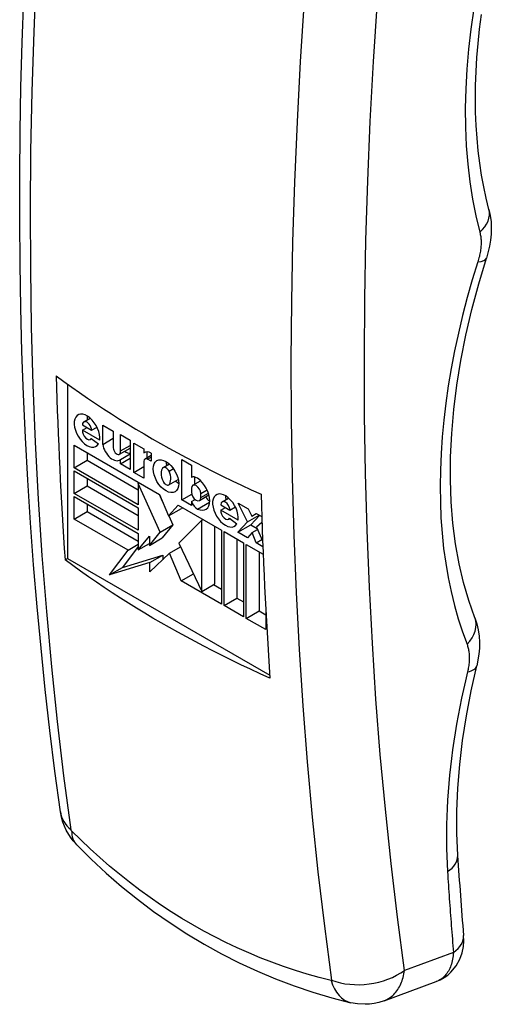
# Model space of a CAD drawing. Header units: inches. Extents: x 142.8 to 168.9, y 42.4 to 91.6.
# Tile 2 of 5: x 156.559 to 157.373, y 56.165 to 57.865. Entities that reach past the tile are written whole.
import ezdxf

# ---------------------------------------------------------------- set-up
doc = ezdxf.new("R2010")
doc.units = ezdxf.units.IN
doc.header["$MEASUREMENT"] = 0
doc.layers.add('Visible Edges(ANSI)', color=7, linetype='Continuous', lineweight=25)
doc.layers.add('Visible Tangent Edges(ANSI)', color=7, linetype='Continuous', lineweight=25)

msp = doc.modelspace()

# ---------------------------------------------------------------- linework, layer by layer
at = {"layer": 'Visible Edges(ANSI)'}
for p, q in [((156.6415, 57.2358), (156.6415, 56.9349)), ((156.6694, 57.1707), (156.6806, 57.1772)), ((156.6671, 57.1655), (156.683, 57.1564)), ((156.6673, 57.1563), (156.6752, 57.1609)), ((156.6969, 57.1391), (156.6673, 57.1563)), ((156.683, 57.1564), (156.6923, 57.1617)), ((156.7022, 57.1652), (156.7204, 57.1547)), ((156.7022, 57.1319), (156.7022, 57.1652)), ((156.7204, 57.1547), (156.7204, 57.126)), ((156.6807, 57.1405), (156.6829, 57.1418)), ((156.6823, 57.1422), (156.6949, 57.1328)), ((156.7022, 57.1319), (156.7204, 57.1424)), ((156.7326, 57.1491), (156.7495, 57.1394)), ((156.7326, 57.1205), (156.7326, 57.1491)), ((156.7495, 57.1394), (156.7495, 57.0886)), ((156.6529, 57.1306), (156.8001, 57.0456)), ((156.6529, 57.0916), (156.6529, 57.1306)), ((156.7309, 57.1148), (156.7495, 57.1255)), ((156.7326, 57.1205), (156.7495, 57.1302)), ((156.7558, 57.0834), (156.7558, 57.1342)), ((156.7558, 57.1342), (156.7733, 57.1241)), ((156.7733, 57.1241), (156.7733, 57.1172)), ((156.6529, 57.0916), (156.6751, 57.1045)), ((156.6751, 57.1177), (156.6751, 57.1045)), ((156.6751, 57.1045), (156.7634, 57.0535)), ((156.7326, 57.106), (156.7495, 57.1157)), ((156.7326, 57.0983), (156.7495, 57.1081)), ((156.7326, 57.0983), (156.7326, 57.106)), ((156.7733, 57.1172), (156.7752, 57.1183)), ((156.7733, 57.1027), (156.7733, 57.0733)), ((156.7751, 57.1068), (156.7859, 57.113)), ((156.778, 57.119), (156.778, 57.1084)), ((156.7859, 57.1027), (156.7796, 57.1063)), ((156.7859, 57.1168), (156.7859, 57.1027)), ((156.8385, 57.1056), (156.8553, 57.0958)), ((156.8385, 57.036), (156.8385, 57.1056)), ((156.7634, 57.0278), (156.6529, 57.0916)), ((156.6529, 57.0863), (156.7634, 57.0225)), ((156.6529, 57.0473), (156.6529, 57.0863)), ((156.7495, 57.0886), (156.7326, 57.0983)), ((156.7558, 57.0834), (156.7733, 57.0935)), ((156.8064, 57.0919), (156.8171, 57.0981)), ((156.8166, 57.0856), (156.8243, 57.09)), ((156.8553, 57.0958), (156.8553, 57.0748)), ((156.6751, 57.0734), (156.6751, 57.0602)), ((156.7733, 57.0733), (156.7558, 57.0834)), ((156.8163, 57.0619), (156.8326, 57.0713)), ((156.8553, 57.0748), (156.8558, 57.0751)), ((156.8577, 57.0612), (156.8711, 57.069)), ((156.8607, 57.0756), (156.8607, 57.063)), ((156.6529, 57.0473), (156.6751, 57.0602)), ((156.6751, 57.0602), (156.7634, 57.0092)), ((156.7634, 57.0641), (156.7657, 57.0655)), ((156.7634, 57.0641), (156.7634, 57.0278)), ((156.8011, 56.9801), (156.7634, 57.0641)), ((156.8553, 57.0561), (156.8553, 57.0492)), ((156.7634, 56.9835), (156.6529, 57.0473)), ((156.6529, 57.042), (156.7634, 56.9782)), ((156.6529, 57.003), (156.6529, 57.042)), ((156.7996, 57.0459), (156.8049, 57.0341)), ((156.8001, 57.0456), (156.8156, 57.0083)), ((156.8385, 57.036), (156.8558, 57.046)), ((156.8553, 57.0263), (156.8385, 57.036)), ((156.8553, 57.0332), (156.8615, 57.0367)), ((156.8689, 57.0349), (156.8855, 57.0445)), ((156.8712, 57.0401), (156.8712, 57.0469)), ((156.9083, 57.0328), (156.9195, 57.0392)), ((156.6751, 57.0291), (156.6751, 57.0159)), ((156.7634, 57.0225), (156.7634, 56.9835)), ((156.8156, 57.0083), (156.8325, 57.0269)), ((156.8156, 57.0083), (156.8379, 57.0212)), ((156.8325, 57.0269), (156.9069, 56.9839)), ((156.8394, 57.0229), (156.8379, 57.0212)), ((156.8553, 57.0332), (156.8553, 57.0263)), ((156.906, 57.0276), (156.9218, 57.0185)), ((156.9061, 57.0184), (156.9141, 57.023)), ((156.9358, 57.0012), (156.9061, 57.0184)), ((156.9218, 57.0185), (156.9311, 57.0238)), ((156.9361, 57.0305), (156.9529, 57.0208)), ((156.9519, 56.998), (156.9361, 57.0305)), ((156.9529, 57.0208), (156.9595, 57.0078)), ((156.6529, 57.003), (156.6751, 57.0159)), ((156.7458, 56.9493), (156.6529, 57.003)), ((156.6751, 57.0159), (156.7634, 56.9649)), ((156.8163, 57.0087), (156.8234, 56.9929)), ((156.8732, 57.0011), (156.8335, 56.9614)), ((156.8732, 57.0011), (156.8752, 57.0022)), ((156.8732, 56.8781), (156.8732, 57.0011)), ((156.9196, 57.0026), (156.9218, 57.0039)), ((156.9212, 57.0043), (156.9337, 56.9949)), ((156.9519, 56.998), (156.9721, 57.0097)), ((156.9728, 57.0093), (156.9577, 56.9929)), ((156.9595, 57.0078), (156.9668, 57.0127)), ((156.9595, 57.0078), (156.9675, 57.0124)), ((156.9668, 57.0127), (156.9766, 57.0071)), ((156.8011, 56.9801), (156.8234, 56.9929)), ((156.8234, 56.9929), (156.8048, 56.9704)), ((156.8955, 56.8909), (156.8955, 56.9905)), ((156.9069, 56.9839), (156.9069, 56.8563)), ((156.9354, 56.9801), (156.9519, 56.998)), ((156.9354, 56.9801), (156.9577, 56.9929)), ((156.9577, 56.9929), (156.9689, 56.9865)), ((156.9602, 56.9795), (156.9695, 56.9849)), ((156.977, 56.997), (156.9678, 56.9889)), ((156.9678, 56.9889), (156.9781, 56.9651)), ((156.7634, 56.9782), (156.7634, 56.9499)), ((156.7634, 56.9499), (156.7826, 56.9732)), ((156.7826, 56.9575), (156.8011, 56.9801)), ((156.7826, 56.9732), (156.7826, 56.9575)), ((156.7826, 56.9575), (156.8048, 56.9704)), ((156.9116, 56.9812), (156.9453, 56.9617)), ((156.9116, 56.8536), (156.9116, 56.9812)), ((156.9338, 56.9684), (156.9338, 56.8665)), ((156.9523, 56.9703), (156.9354, 56.9801)), ((156.9602, 56.9795), (156.9523, 56.9703)), ((156.9668, 56.9619), (156.9602, 56.9795)), ((156.9668, 56.9619), (156.977, 56.9678)), ((156.7141, 56.9065), (156.7458, 56.9493)), ((156.7634, 56.9558), (156.7363, 56.9194)), ((156.7458, 56.9493), (156.7634, 56.9594)), ((156.7634, 56.9499), (156.7826, 56.961)), ((156.8176, 56.944), (156.8366, 56.9549)), ((156.8335, 56.9614), (156.8732, 56.8781)), ((156.9453, 56.9617), (156.9453, 56.8341)), ((156.95, 56.9591), (156.979, 56.9423)), ((156.95, 56.8315), (156.95, 56.9591)), ((156.9785, 56.9552), (156.9668, 56.9619)), ((156.6372, 56.9324), (156.6415, 56.9349)), ((156.6415, 56.9349), (156.9904, 56.7334)), ((156.7363, 56.9194), (156.8058, 56.9406)), ((156.8176, 56.944), (156.7835, 56.9117)), ((156.7835, 56.9277), (156.8058, 56.9406)), ((156.8058, 56.9406), (156.8058, 56.9328)), ((156.8375, 56.8964), (156.8176, 56.944)), ((156.9722, 56.9462), (156.9722, 56.8443)), ((156.7835, 56.9277), (156.7141, 56.9065)), ((156.7141, 56.9065), (156.7363, 56.9194)), ((156.7835, 56.9117), (156.7835, 56.9277)), ((156.8375, 56.8964), (156.8586, 56.9086)), ((156.9069, 56.8563), (156.8375, 56.8964)), ((156.8732, 56.8781), (156.8955, 56.8909)), ((156.8935, 56.8898), (156.9069, 56.882)), ((156.9116, 56.8536), (156.9338, 56.8665)), ((156.9338, 56.8665), (156.9453, 56.8599)), ((156.9453, 56.8341), (156.9116, 56.8536)), ((156.95, 56.8315), (156.9722, 56.8443)), ((156.9837, 56.812), (156.95, 56.8315)), ((156.9722, 56.8443), (156.9837, 56.8377)), ((156.9837, 56.8437), (156.9837, 56.812)), ((157.1877, 56.1712), (157.2779, 56.2044))]:
    msp.add_line(p, q, dxfattribs=at)
at = {"layer": 'Visible Edges(ANSI)', "flags": 128}
for points in [[(156.629, 56.4976), (156.6197, 56.5674), (156.611, 56.6377), (156.6029, 56.7085), (156.5956, 56.7798), (156.5889, 56.8516), (156.5828, 56.9239), (156.5775, 56.9967), (156.5728, 57.07), (156.5688, 57.1437), (156.5654, 57.2179), (156.5627, 57.2925), (156.5608, 57.3675), (156.5594, 57.443), (156.5588, 57.5188), (156.5589, 57.595), (156.5596, 57.6717), (156.561, 57.7486), (156.5631, 57.826), (156.5658, 57.9036)], [(157.3687, 57.5377), (157.3639, 57.5568), (157.3597, 57.5765), (157.356, 57.5968), (157.3528, 57.6175), (157.3502, 57.6388), (157.3482, 57.6605), (157.3467, 57.6827), (157.3458, 57.7053), (157.3455, 57.7283), (157.3458, 57.7517), (157.3466, 57.7755), (157.348, 57.7997), (157.35, 57.8241), (157.3526, 57.8489), (157.3558, 57.8739)], [(157.3687, 57.5377), (157.371, 57.5268), (157.3724, 57.516), (157.3728, 57.5053), (157.3725, 57.4947), (157.3715, 57.4842), (157.3697, 57.4739), (157.3645, 57.4535)], [(157.3444, 56.8327), (157.3339, 56.8621), (157.3248, 56.8932), (157.3172, 56.9259), (157.3111, 56.9601), (157.3065, 56.9957), (157.3036, 57.0326), (157.3022, 57.0708), (157.3025, 57.1102), (157.3045, 57.1505), (157.3081, 57.1919), (157.3134, 57.2341), (157.3204, 57.277), (157.329, 57.3205), (157.3392, 57.3645), (157.3511, 57.4088), (157.3645, 57.4535)], [(156.6219, 57.2501), (156.6351, 57.2404), (156.6486, 57.2307), (156.6621, 57.2212), (156.6758, 57.2118), (156.6895, 57.2025), (156.7033, 57.1934), (156.7173, 57.1844), (156.7312, 57.1755), (156.7453, 57.1668), (156.7593, 57.1583), (156.7734, 57.1499), (156.7875, 57.1417), (156.8018, 57.1335), (156.8163, 57.1254), (156.8311, 57.1173), (156.8462, 57.1092), (156.8615, 57.1011), (156.8771, 57.0931), (156.8929, 57.0851), (156.909, 57.0771), (156.9253, 57.0692), (156.9418, 57.0614), (156.9585, 57.0537), (156.9754, 57.046)], [(156.9908, 56.7283), (156.9738, 56.7359), (156.9571, 56.7437), (156.9406, 56.7515), (156.9243, 56.7594), (156.9083, 56.7673), (156.8924, 56.7753), (156.8769, 56.7833), (156.8615, 56.7914), (156.8465, 56.7995), (156.8317, 56.8076), (156.8171, 56.8158), (156.8029, 56.8239), (156.7888, 56.8321), (156.7747, 56.8405), (156.7606, 56.8491), (156.7466, 56.8578), (156.7326, 56.8666), (156.7187, 56.8756), (156.7048, 56.8848), (156.6911, 56.894), (156.6774, 56.9034), (156.6639, 56.913), (156.6505, 56.9226), (156.6372, 56.9324)], [(157.3444, 56.8327), (157.348, 56.8221), (157.3504, 56.8115), (157.3519, 56.8009), (157.3525, 56.7904), (157.3523, 56.78), (157.3514, 56.7697), (157.3477, 56.7494)], [(157.3148, 56.4224), (157.3133, 56.4599), (157.3133, 56.4987), (157.315, 56.5384), (157.3183, 56.5792), (157.3232, 56.6208), (157.3298, 56.6632), (157.338, 56.7061), (157.3477, 56.7494)], [(156.6572, 56.4405), (156.6511, 56.4472), (156.6463, 56.4536), (156.6389, 56.4661), (156.6332, 56.4799), (156.6309, 56.488), (156.629, 56.4976)], [(156.6572, 56.4405), (156.6823, 56.4156), (156.7082, 56.3917), (156.7348, 56.3687), (156.7621, 56.3466), (156.79, 56.3256), (156.8185, 56.3056), (156.8475, 56.2867), (156.8771, 56.2689), (156.9072, 56.2523), (156.9378, 56.2367), (156.969, 56.2223), (157.0006, 56.209), (157.0325, 56.1969), (157.0649, 56.186), (157.0975, 56.1763), (157.1304, 56.1679)], [(157.2779, 56.2044), (157.2848, 56.2074), (157.2915, 56.2112), (157.2977, 56.2156), (157.3032, 56.2206), (157.3123, 56.2316), (157.3186, 56.2431), (157.3225, 56.2543), (157.3246, 56.2649), (157.3253, 56.2748), (157.325, 56.2841)], [(157.1877, 56.1712), (157.179, 56.1685), (157.1706, 56.1666), (157.1627, 56.1656), (157.1552, 56.1652), (157.1418, 56.1658), (157.1304, 56.1679)]]:
    msp.add_lwpolyline(points, dxfattribs=at)
at = {"layer": 'Visible Edges(ANSI)'}
for centre, major_axis, ratio, start_param, end_param in [((163.0421, 61.1954), (4.5422, 7.8672), 0.57735, 2.388357, 2.432457), ((156.675, 57.1556), (0.0157, -0.0271), 0.57735, 0.635577, 6.607391), ((156.675, 57.161), (-0.00561, 0.00972), 0.57735, 3.926983, 7.068576), ((156.6973, 57.1685), (0.0157, -0.0271), 0.57735, 3.931739, 4.181891), ((156.6751, 57.1502), (0.00561, -0.00972), 0.57735, 3.759535, 6.638808), ((156.719, 57.126), (0.0122, -0.0211), 0.57735, 4.122217, 6.40571), ((156.7265, 57.1224), (0.00438, -0.00759), 0.57735, 3.926991, 7.288632), ((156.7413, 57.1389), (0.0122, -0.0211), 0.57735, 5.410755, 5.992104), ((156.7862, 57.0972), (-0.0119, 0.0207), 0.57735, 5.51526, 6.365063), ((156.7796, 57.0991), (-0.00444, 0.0077), 0.57735, 5.497787, 7.068583), ((156.8216, 57.0711), (-0.0131, 0.0227), 0.57735, 0.210246, 1.372821), ((156.8113, 57.0834), (-0.00491, 0.00851), 0.57735, 4.63518, 6.36052), ((156.8336, 57.0898), (0.0156, -0.0269), 0.57735, 3.939359, 4.192299), ((156.8011, 57.0829), (0.0131, -0.0227), 0.57735, 0.177244, 1.363101), ((156.8336, 57.0898), (0.0156, -0.0269), 0.57735, 5.234204, 5.485419), ((156.8647, 57.0592), (-0.0091, 0.0158), 0.57735, 5.403014, 6.310102), ((156.8637, 57.048), (0.0163, -0.0283), 0.57735, 5.592561, 8.544606), ((156.8114, 57.0704), (0.00491, -0.00851), 0.57735, 4.646634, 6.278491), ((156.8633, 57.0515), (-0.00561, 0.00972), 0.57735, 3.926991, 7.068583), ((156.8633, 57.0446), (0.00561, -0.00972), 0.57735, 3.926991, 7.068583), ((156.8872, 57.0459), (0.0075, -0.013), 0.57735, 4.734749, 5.46347), ((156.9139, 57.0177), (0.0157, -0.0271), 0.57735, 0.635585, 6.607391), ((156.9362, 57.0306), (0.0157, -0.0271), 0.57735, 3.931739, 4.181891), ((163.3957, 60.9913), (-4.5422, -7.8672), 0.57735, 5.529949, 5.574049), ((156.8649, 57.033), (-0.0075, 0.013), 0.57735, 1.236642, 2.450968), ((156.914, 57.0123), (0.00561, -0.00972), 0.57735, 3.759593, 6.638754), ((156.9139, 57.0231), (-0.00561, 0.00972), 0.57735, 3.926991, 7.068583), ((163.2561, 60.4124), (-4.215, -7.3646), 0.571447, 5.569428, 5.590378)]:
    msp.add_ellipse(centre, major_axis=major_axis, ratio=ratio, start_param=start_param, end_param=end_param, dxfattribs=at)
msp.add_ellipse((156.8113, 57.0769), major_axis=(0.0156, -0.0269), ratio=0.57735, dxfattribs=at)
at = {"layer": 'Visible Tangent Edges(ANSI)'}
for p, q in [((156.7796, 57.1063), (156.7859, 57.11)), ((156.8712, 57.0469), (156.8822, 57.0533)), ((156.8712, 57.0401), (156.8845, 57.0477)), ((156.8659, 57.0202), (156.8867, 57.0322)), ((157.3075, 56.2548), (157.223, 56.2237))]:
    msp.add_line(p, q, dxfattribs=at)
at = {"layer": 'Visible Tangent Edges(ANSI)', "flags": 128}
for points in [[(156.6475, 56.4666), (156.6352, 56.5594), (156.6241, 56.6532), (156.6141, 56.7479), (156.6054, 56.8435), (156.5978, 56.94), (156.5914, 57.0374), (156.5862, 57.1356), (156.5822, 57.2346), (156.5794, 57.3344), (156.5778, 57.435), (156.5774, 57.5363), (156.5782, 57.6383), (156.5803, 57.741), (156.5835, 57.8443), (156.5879, 57.9482)], [(157.05, 57.8982), (157.0432, 57.7931), (157.0375, 57.6886), (157.0331, 57.5847), (157.0299, 57.4814), (157.0279, 57.3787), (157.027, 57.2767), (157.0274, 57.1754), (157.029, 57.0748), (157.0318, 56.975), (157.0358, 56.876), (157.041, 56.7778), (157.0474, 56.6804), (157.055, 56.5839), (157.0638, 56.4883), (157.0737, 56.3936), (157.0848, 56.2998), (157.0971, 56.207)], [(157.223, 56.2237), (157.2109, 56.3155), (157.1999, 56.4083), (157.19, 56.502), (157.1813, 56.5966), (157.1738, 56.6921), (157.1675, 56.7884), (157.1624, 56.8856), (157.1584, 56.9836), (157.1556, 57.0823), (157.1541, 57.1818), (157.1537, 57.282), (157.1545, 57.383), (157.1565, 57.4845), (157.1597, 57.5868), (157.164, 57.6896), (157.1696, 57.793), (157.1764, 57.8969)], [(157.3426, 57.8843), (157.3375, 57.8489), (157.3335, 57.814), (157.3305, 57.7795), (157.3286, 57.7456), (157.3279, 57.7122), (157.3282, 57.6794), (157.3296, 57.6473), (157.3321, 57.6159), (157.3357, 57.5852), (157.3404, 57.5553), (157.3462, 57.5263), (157.353, 57.4981)], [(157.353, 57.4981), (157.3535, 57.4964), (157.3539, 57.4945), (157.3542, 57.4927), (157.3545, 57.4908), (157.3547, 57.4888), (157.3549, 57.4869), (157.3551, 57.4849), (157.3552, 57.4828), (157.3552, 57.4807), (157.3552, 57.4786), (157.3551, 57.4765), (157.355, 57.4744), (157.3548, 57.4722), (157.3546, 57.47), (157.3543, 57.4678), (157.354, 57.4655), (157.3536, 57.4632), (157.3532, 57.461), (157.3527, 57.4587), (157.3522, 57.4564), (157.3516, 57.454), (157.351, 57.4517), (157.3503, 57.4494), (157.3496, 57.4471)], [(157.3496, 57.4471), (157.3401, 57.4161), (157.3314, 57.3853), (157.3233, 57.3545), (157.316, 57.3239), (157.3095, 57.2934), (157.3036, 57.2631), (157.2986, 57.2331), (157.2943, 57.2033), (157.2908, 57.1738), (157.2881, 57.1447), (157.2861, 57.1159), (157.2849, 57.0875), (157.2845, 57.0595), (157.2849, 57.032), (157.286, 57.0049), (157.2879, 56.9784), (157.2906, 56.9523), (157.2941, 56.9268), (157.2983, 56.9019), (157.3033, 56.8776), (157.3091, 56.8539), (157.3156, 56.8308), (157.3229, 56.8085), (157.3309, 56.7868)], [(157.3309, 56.7868), (157.3315, 56.7852), (157.332, 56.7836), (157.3325, 56.7819), (157.333, 56.7802), (157.3334, 56.7784), (157.3337, 56.7766), (157.334, 56.7747), (157.3343, 56.7729), (157.3345, 56.7709), (157.3346, 56.769), (157.3348, 56.767), (157.3348, 56.765), (157.3348, 56.763), (157.3348, 56.7609), (157.3347, 56.7588), (157.3346, 56.7567), (157.3344, 56.7545), (157.3342, 56.7524), (157.3339, 56.7502), (157.3335, 56.748), (157.3332, 56.7457), (157.3327, 56.7435), (157.3322, 56.7413), (157.3317, 56.739)], [(157.3317, 56.739), (157.3281, 56.7239), (157.3247, 56.7088), (157.3215, 56.6937), (157.3185, 56.6787), (157.3156, 56.6638), (157.313, 56.6489), (157.3105, 56.634), (157.3082, 56.6192), (157.3061, 56.6045), (157.3042, 56.5898), (157.3024, 56.5752), (157.3009, 56.5607), (157.2996, 56.5463), (157.2984, 56.5319), (157.2974, 56.5177), (157.2967, 56.5035), (157.2961, 56.4895), (157.2957, 56.4756), (157.2955, 56.4617), (157.2954, 56.448), (157.2956, 56.4344), (157.296, 56.4209), (157.2965, 56.4075), (157.2973, 56.3942)], [(156.6484, 56.4648), (156.6484, 56.4649), (156.6483, 56.4649), (156.6483, 56.465), (156.6482, 56.4651), (156.6482, 56.4651), (156.6481, 56.4652), (156.6481, 56.4653), (156.648, 56.4654), (156.648, 56.4655), (156.6479, 56.4655), (156.6479, 56.4656), (156.6478, 56.4657), (156.6478, 56.4658), (156.6477, 56.4659), (156.6477, 56.4659), (156.6477, 56.466), (156.6476, 56.4661), (156.6476, 56.4662), (156.6476, 56.4663), (156.6476, 56.4663), (156.6475, 56.4664), (156.6475, 56.4665), (156.6475, 56.4666), (156.6475, 56.4666)], [(157.0962, 56.2063), (157.0756, 56.2116), (157.055, 56.2174), (157.0346, 56.2237), (157.0142, 56.2305), (156.994, 56.2378), (156.974, 56.2456), (156.9541, 56.2539), (156.9344, 56.2626), (156.9149, 56.2719), (156.8955, 56.2816), (156.8764, 56.2917), (156.8575, 56.3023), (156.8388, 56.3134), (156.8203, 56.325), (156.802, 56.337), (156.784, 56.3495), (156.7661, 56.3624), (156.7485, 56.3758), (156.7312, 56.3896), (156.7141, 56.4038), (156.6973, 56.4185), (156.6807, 56.4335), (156.6644, 56.449), (156.6484, 56.4648)], [(157.2973, 56.3942), (157.2976, 56.3884), (157.298, 56.3826), (157.2984, 56.3767), (157.2988, 56.3709), (157.2992, 56.365), (157.2996, 56.3592), (157.3, 56.3534), (157.3004, 56.3476), (157.3008, 56.3417), (157.3012, 56.3359), (157.3016, 56.3301), (157.3021, 56.3243), (157.3025, 56.3185), (157.3029, 56.3127), (157.3034, 56.3069), (157.3038, 56.3011), (157.3042, 56.2953), (157.3047, 56.2895), (157.3052, 56.2837), (157.3056, 56.2779), (157.3061, 56.2721), (157.3065, 56.2664), (157.307, 56.2606), (157.3075, 56.2548)], [(157.3075, 56.2548), (157.3073, 56.2517), (157.307, 56.2487), (157.3066, 56.2458), (157.3061, 56.2429), (157.3055, 56.2401), (157.3048, 56.2373), (157.304, 56.2347), (157.3032, 56.2321), (157.3022, 56.2296), (157.3012, 56.2272), (157.3, 56.2249), (157.2988, 56.2226), (157.2975, 56.2205), (157.2961, 56.2185), (157.2946, 56.2166), (157.2931, 56.2148), (157.2914, 56.2131), (157.2897, 56.2115), (157.2879, 56.21), (157.2861, 56.2086), (157.2841, 56.2074), (157.2821, 56.2063), (157.2801, 56.2053), (157.2779, 56.2044)], [(157.1877, 56.1712), (157.19, 56.1722), (157.1923, 56.1732), (157.1945, 56.1744), (157.1966, 56.1758), (157.1987, 56.1772), (157.2007, 56.1788), (157.2027, 56.1805), (157.2046, 56.1823), (157.2064, 56.1842), (157.2081, 56.1862), (157.2097, 56.1883), (157.2113, 56.1906), (157.2127, 56.1929), (157.2141, 56.1953), (157.2154, 56.1978), (157.2166, 56.2004), (157.2177, 56.2031), (157.2188, 56.2058), (157.2197, 56.2087), (157.2206, 56.2116), (157.2213, 56.2145), (157.222, 56.2175), (157.2225, 56.2206), (157.223, 56.2237)], [(157.0971, 56.207), (157.0971, 56.207), (157.0972, 56.2069), (157.0972, 56.2068), (157.0971, 56.2068), (157.0971, 56.2067), (157.0971, 56.2067), (157.0971, 56.2066), (157.0971, 56.2066), (157.0971, 56.2065), (157.097, 56.2065), (157.097, 56.2064), (157.097, 56.2064), (157.0969, 56.2064), (157.0969, 56.2063), (157.0968, 56.2063), (157.0968, 56.2063), (157.0967, 56.2063), (157.0966, 56.2063), (157.0966, 56.2062), (157.0965, 56.2062), (157.0965, 56.2062), (157.0964, 56.2063), (157.0963, 56.2063), (157.0962, 56.2063)]]:
    msp.add_lwpolyline(points, dxfattribs=at)
at = {"layer": 'Visible Tangent Edges(ANSI)'}
for centre, major_axis, ratio, start_param, end_param in [((157.3116, 57.5225), (0.0571, 0.0152), 0.70447, 5.320625, 6.283185), ((157.3082, 57.4714), (0.0563, -0.0179), 0.295203, 5.627653, 6.283185), ((157.2895, 56.8112), (0.055, 0.0216), 0.739865, 5.237922, 6.283185), ((157.2903, 56.7634), (0.0574, -0.0139), 0.375388, 5.604392, 6.283185), ((156.7265, 56.5112), (-0.0975, -0.0136), 0.656164, 0, 0.539984), ((156.7274, 56.5094), (-0.0703, -0.0689), 0.523408, 5.810045, 6.283185), ((157.2559, 56.4186), (0.0589, 0.0037), 0.617192, 5.451114, 6.283185), ((157.2661, 56.2792), (0.0589, 0.0049), 0.628219, 5.438841, 6.283185), ((157.154, 56.2644), (0.0975, 0.0136), 0.65615, 4.000861, 5.403188), ((157.1532, 56.2636), (-0.0228, -0.0957), 0.599462, 5.488691, 6.283185)]:
    msp.add_ellipse(centre, major_axis=major_axis, ratio=ratio, start_param=start_param, end_param=end_param, dxfattribs=at)

doc.saveas('drawing.dxf')
